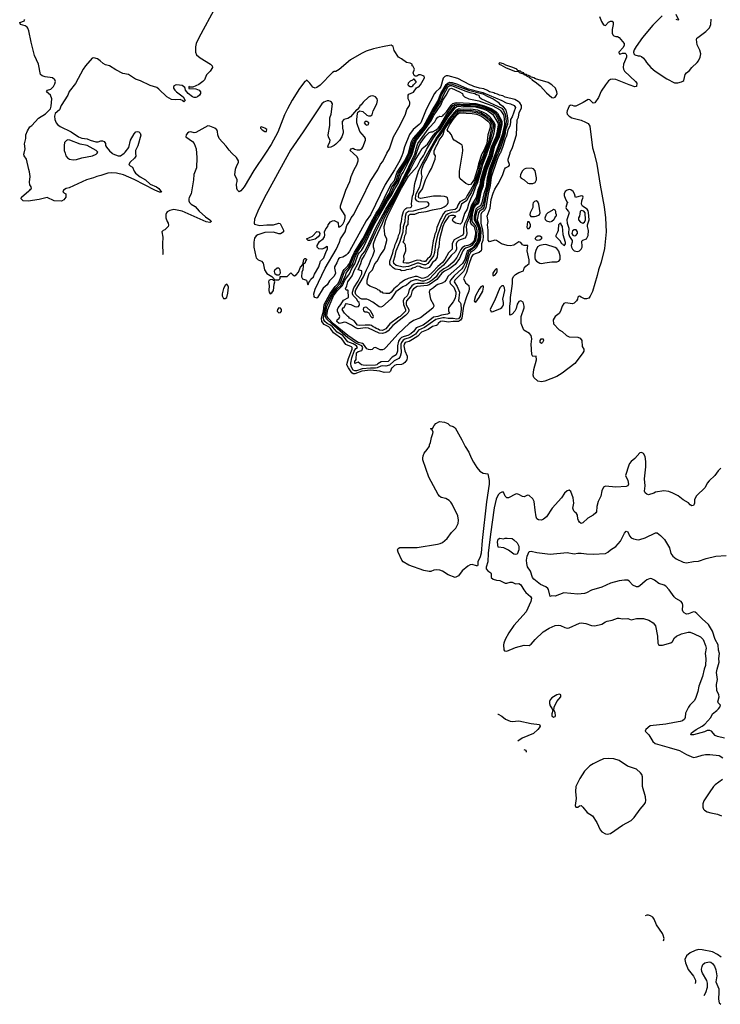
# Model space of a CAD drawing. Header units: inches. Extents: x 1384664 to 1536621, y 460766 to 646467.
# Tile 22 of 256: x 1420351 to 1428461, y 490150 to 501544. Entities that reach past the tile are written whole.
import ezdxf

# ---------------------------------------------------------------- set-up
doc = ezdxf.new("R2010")
doc.units = ezdxf.units.IN
doc.header["$MEASUREMENT"] = 0
doc.layers.add('B4429', color=7, linetype='Continuous')
doc.layers.add('B4520', color=7, linetype='Continuous')

msp = doc.modelspace()

# ---------------------------------------------------------------- linework, layer by layer
at = {"layer": 'B4429', "color": 5}
for points, elevation in [([(1421693, 500000), (1421694, 499966), (1421680, 499940), (1421630, 499897), (1421613, 499870), (1421630, 499853), (1421658, 499838), (1421676, 499790), (1421693, 499770), (1421747, 499727), (1421809, 499690), (1421862, 499642), (1421936, 499610), (1421961, 499590), (1421992, 499548), (1421970, 499548), (1421917, 499570), (1421675, 499695), (1421552, 499750), (1421470, 499770), (1421410, 499774), (1421370, 499769), (1421290, 499740), (1421245, 499730), (1421207, 499713), (1421123, 499690), (1420922, 499598), (1420889, 499590), (1420859, 499570), (1420849, 499550), (1420886, 499530), (1420886, 499490), (1420860, 499460), (1420835, 499445), (1420750, 499447), (1420670, 499486), (1420576, 499464), (1420450, 499443), (1420390, 499450), (1420367, 499470), (1420370, 499491), (1420457, 499563), (1420470, 499570), (1420476, 499584), (1420486, 499590), (1420485, 499610), (1420470, 499634), (1420463, 499663), (1420471, 499731), (1420464, 499784), (1420455, 499810), (1420431, 499930), (1420403, 499970), (1420399, 499990), (1420401, 500000)], 640), ([(1420876, 500000), (1420886, 499970), (1420905, 499945), (1420929, 499929), (1420970, 499921), (1421010, 499925), (1421070, 499947), (1421195, 499970), (1421238, 499990), (1421247, 500000)], 660), ([(1421422, 500000), (1421430, 499993), (1421490, 499967), (1421519, 499970), (1421560, 500000)], 640), ([(1422397, 500000), (1422401, 499950), (1422396, 499830), (1422368, 499752), (1422364, 499690), (1422336, 499530), (1422313, 499487), (1422308, 499470), (1422309, 499450), (1422317, 499430), (1422336, 499410), (1422381, 499381), (1422428, 499328), (1422503, 499263), (1422552, 499230), (1422572, 499208), (1422550, 499197), (1422510, 499204), (1422230, 499330), (1422134, 499346), (1422090, 499336), (1422059, 499321), (1422049, 499311), (1422042, 499290), (1422044, 499250), (1422057, 499210), (1422069, 499190), (1422074, 499166), (1422069, 499150), (1422040, 499120), (1422030, 499111), (1422010, 499105), (1421995, 499090), (1422009, 499029), (1422005, 498950), (1422008, 498832), (1422004, 498823)], 620), ([(1423196, 500000), (1423062, 499798), (1422950, 499610), (1422910, 499563), (1422890, 499553), (1422872, 499570), (1422865, 499590), (1422859, 499641), (1422869, 499670), (1422870, 499690), (1422842, 499750), (1422850, 499815), (1422863, 499857), (1422884, 499890), (1422882, 499910), (1422859, 499950), (1422808, 500000)], 620), ([(1423465, 500000), (1423182, 499478), (1423109, 499330), (1423070, 499235), (1423064, 499190), (1423070, 499180), (1423130, 499163), (1423212, 499172), (1423290, 499172), (1423350, 499190), (1423367, 499187), (1423405, 499110), (1423403, 499090), (1423390, 499076), (1423370, 499066), (1423350, 499066), (1423290, 499085), (1423190, 499080), (1423107, 499053), (1423090, 499043), (1423070, 499017), (1423062, 498970), (1423061, 498910), (1423085, 498805), (1423090, 498790), (1423110, 498764), (1423148, 498748), (1423168, 498728), (1423183, 498650), (1423210, 498607), (1423271, 498571), (1423294, 498550), (1423298, 498538), (1423313, 498533), (1423350, 498534), (1423366, 498550), (1423366, 498574), (1423447, 498573), (1423490, 498614), (1423512, 498592), (1423530, 498582), (1423550, 498591), (1423577, 498623), (1423600, 498680), (1423627, 498713), (1423638, 498770), (1423650, 498782), (1423660, 498780), (1423670, 498774), (1423670, 498768), (1423662, 498758), (1423650, 498722), (1423638, 498722), (1423631, 498709), (1423634, 498694), (1423630, 498650), (1423618, 498622), (1423614, 498570), (1423626, 498546), (1423671, 498530), (1423684, 498484), (1423690, 498476), (1423696, 498504), (1423710, 498518), (1423720, 498540), (1423750, 498570), (1423762, 498598), (1423814, 498686), (1423832, 498748), (1423870, 498790), (1423897, 498863), (1423914, 498890), (1423915, 498915), (1423910, 498918), (1423881, 498899), (1423850, 498889), (1423813, 498893), (1423794, 498910), (1423794, 498930), (1423822, 498978), (1423862, 499010), (1423879, 499030), (1423884, 499050), (1423879, 499090), (1423895, 499125), (1423918, 499150), (1423922, 499170), (1423950, 499205), (1423970, 499216), (1423990, 499219), (1424030, 499203), (1424039, 499190), (1424043, 499150), (1424050, 499138), (1424053, 499147), (1424070, 499155), (1424090, 499177), (1424110, 499217), (1424117, 499250), (1424117, 499277), (1424063, 499363), (1424063, 499390), (1424128, 499572), (1424174, 499670), (1424186, 499730), (1424222, 499810), (1424254, 499866), (1424267, 499910), (1424267, 499930), (1424258, 499958), (1424211, 500000)], 620), ([(1424784, 500000), (1424775, 499970), (1424750, 499913), (1424690, 499807), (1424581, 499639), (1424410, 499288), (1424363, 499217), (1424170, 498865), (1424150, 498838), (1424130, 498820), (1424090, 498798), (1424057, 498790), (1424043, 498777), (1424023, 498730), (1423996, 498684), (1423993, 498667), (1424005, 498610), (1423990, 498578), (1423938, 498522), (1423910, 498477), (1423864, 498436), (1423797, 498330), (1423790, 498323), (1423784, 498324), (1423769, 498329), (1423761, 498341), (1423756, 498370), (1423770, 498427), (1423886, 498670), (1424014, 498886), (1424052, 498968), (1424066, 499010), (1424117, 499090), (1424139, 499161), (1424170, 499210), (1424188, 499252), (1424217, 499290), (1424240, 499340), (1424310, 499470), (1424408, 499672), (1424495, 499805), (1424529, 499871), (1424555, 499905), (1424601, 499999), (1424601, 500000)], 620), ([(1425914, 500000), (1425890, 499956), (1425870, 499905), (1425810, 499723), (1425796, 499624), (1425772, 499530), (1425746, 499370), (1425735, 499345), (1425697, 499310), (1425687, 499290), (1425690, 499190), (1425709, 499110), (1425715, 499035), (1425711, 498990), (1425695, 498950), (1425696, 498890), (1425692, 498870), (1425670, 498851), (1425624, 498836), (1425598, 498822), (1425579, 498801), (1425548, 498710), (1425523, 498617), (1425490, 498550), (1425510, 498500), (1425550, 498470), (1425554, 498430), (1425550, 498401), (1425524, 498336), (1425490, 498230), (1425469, 498091), (1425463, 498077), (1425454, 498066), (1425430, 498053), (1425367, 498053), (1425310, 498044), (1425250, 498055), (1425220, 498050), (1425193, 498030), (1425186, 498014), (1425174, 498006), (1425130, 497993), (1425080, 497960), (1425002, 497930), (1424959, 497881), (1424898, 497842), (1424858, 497822), (1424814, 497810), (1424801, 497790), (1424796, 497770), (1424810, 497712), (1424835, 497650), (1424837, 497630), (1424831, 497609), (1424810, 497579), (1424790, 497560), (1424770, 497555), (1424710, 497551), (1424690, 497544), (1424664, 497516), (1424653, 497510), (1424643, 497477), (1424633, 497467), (1424570, 497461), (1424518, 497478), (1424410, 497487), (1424310, 497477), (1424230, 497446), (1424210, 497447), (1424196, 497456), (1424156, 497516), (1424139, 497550), (1424140, 497570), (1424156, 497624), (1424199, 497730), (1424200, 497750), (1424190, 497759), (1424125, 497785), (1424080, 497850), (1423982, 497922), (1423950, 497971), (1423928, 497990), (1423877, 498017), (1423850, 498050), (1423844, 498090), (1423867, 498170), (1423876, 498250), (1423946, 498374), (1424003, 498457), (1424037, 498490), (1424050, 498510), (1424090, 498630), (1424106, 498654), (1424150, 498694), (1424170, 498723), (1424194, 498790), (1424226, 498854), (1424321, 499010), (1424418, 499202), (1424476, 499304), (1424510, 499355), (1424634, 499610), (1424656, 499644), (1424690, 499683), (1424722, 499778), (1424808, 499910), (1424850, 499998), (1424850, 500000)], 580), ([(1425889, 500000), (1425870, 499956), (1425810, 499783), (1425792, 499710), (1425779, 499610), (1425756, 499530), (1425722, 499370), (1425710, 499350), (1425672, 499328), (1425662, 499310), (1425648, 499230), (1425686, 499126), (1425689, 499090), (1425682, 498990), (1425636, 498904), (1425605, 498875), (1425569, 498850), (1425551, 498810), (1425540, 498760), (1425515, 498685), (1425490, 498632), (1425386, 498530), (1425379, 498510), (1425415, 498455), (1425440, 498390), (1425430, 498290), (1425451, 498271), (1425456, 498256), (1425460, 498190), (1425449, 498110), (1425443, 498097), (1425430, 498082), (1425410, 498080), (1425370, 498086), (1425310, 498087), (1425270, 498094), (1425250, 498093), (1425167, 498073), (1425037, 497983), (1424969, 497951), (1424933, 497907), (1424910, 497890), (1424870, 497866), (1424810, 497848), (1424790, 497837), (1424770, 497810), (1424763, 497790), (1424761, 497770), (1424767, 497690), (1424754, 497646), (1424738, 497622), (1424685, 497595), (1424630, 497546), (1424590, 497535), (1424550, 497537), (1424533, 497533), (1424490, 497514), (1424470, 497510), (1424410, 497512), (1424316, 497504), (1424250, 497482), (1424230, 497479), (1424210, 497490), (1424189, 497530), (1424184, 497570), (1424195, 497630), (1424222, 497710), (1424242, 497738), (1424261, 497750), (1424251, 497770), (1424210, 497792), (1424150, 497817), (1424090, 497890), (1424026, 497930), (1423973, 497990), (1423950, 498008), (1423909, 498030), (1423883, 498050), (1423872, 498072), (1423869, 498090), (1423896, 498250), (1423964, 498376), (1424010, 498438), (1424060, 498490), (1424110, 498630), (1424159, 498681), (1424182, 498710), (1424210, 498787), (1424241, 498850), (1424336, 499004), (1424429, 499191), (1424487, 499293), (1424527, 499350), (1424588, 499472), (1424630, 499537), (1424660, 499610), (1424710, 499676), (1424736, 499770), (1424826, 499910), (1424864, 499990), (1424867, 500000)], 560), ([(1425872, 500000), (1425868, 499992), (1425802, 499810), (1425777, 499710), (1425766, 499610), (1425741, 499530), (1425710, 499398), (1425692, 499368), (1425650, 499343), (1425643, 499330), (1425628, 499270), (1425626, 499230), (1425666, 499150), (1425676, 499110), (1425675, 499065), (1425664, 498990), (1425638, 498942), (1425613, 498907), (1425546, 498854), (1425515, 498745), (1425490, 498692), (1425470, 498663), (1425380, 498580), (1425337, 498530), (1425331, 498510), (1425335, 498490), (1425376, 498450), (1425399, 498390), (1425401, 498370), (1425390, 498323), (1425370, 498281), (1425314, 498210), (1425314, 498174), (1425326, 498150), (1425304, 498136), (1425234, 498126), (1425191, 498110), (1425140, 498100), (1425080, 498050), (1425022, 498010), (1424942, 497978), (1424923, 497957), (1424910, 497935), (1424877, 497910), (1424842, 497890), (1424800, 497880), (1424772, 497868), (1424752, 497848), (1424737, 497823), (1424726, 497770), (1424724, 497710), (1424710, 497666), (1424661, 497639), (1424617, 497590), (1424535, 497585), (1424497, 497563), (1424484, 497550), (1424470, 497545), (1424370, 497542), (1424326, 497546), (1424309, 497550), (1424270, 497581), (1424230, 497565), (1424230, 497597), (1424239, 497601), (1424247, 497613), (1424250, 497690), (1424270, 497703), (1424310, 497717), (1424316, 497724), (1424322, 497750), (1424310, 497772), (1424241, 497801), (1424150, 497864), (1423963, 498023), (1423902, 498082), (1423890, 498110), (1423891, 498130), (1423908, 498230), (1423978, 498370), (1424025, 498430), (1424067, 498470), (1424079, 498490), (1424125, 498590), (1424130, 498612), (1424203, 498710), (1424230, 498787), (1424259, 498850), (1424341, 498979), (1424410, 499124), (1424490, 499270), (1424532, 499330), (1424600, 499460), (1424647, 499530), (1424683, 499610), (1424726, 499670), (1424755, 499770), (1424830, 499886), (1424881, 499990), (1424884, 500000)], 540), ([(1425858, 500000), (1425787, 499810), (1425763, 499710), (1425751, 499610), (1425725, 499530), (1425702, 499430), (1425683, 499390), (1425650, 499370), (1425630, 499350), (1425611, 499270), (1425610, 499230), (1425653, 499153), (1425662, 499130), (1425665, 499090), (1425655, 499005), (1425641, 498970), (1425604, 498916), (1425590, 498902), (1425532, 498868), (1425521, 498839), (1425504, 498770), (1425478, 498722), (1425310, 498576), (1425287, 498533), (1425268, 498512), (1425243, 498497), (1425190, 498481), (1425170, 498470), (1425139, 498441), (1425095, 498410), (1425092, 498390), (1425105, 498310), (1425141, 498250), (1425144, 498230), (1425135, 498205), (1424990, 498095), (1424910, 498063), (1424858, 498030), (1424732, 497910), (1424591, 497749), (1424570, 497732), (1424550, 497724), (1424525, 497725), (1424470, 497750), (1424450, 497747), (1424430, 497727), (1424410, 497724), (1424390, 497728), (1424370, 497737), (1424330, 497790), (1424318, 497798), (1424270, 497810), (1424250, 497820), (1424151, 497890), (1423985, 498025), (1423922, 498090), (1423909, 498109), (1423906, 498126), (1423916, 498190), (1423984, 498350), (1424030, 498410), (1424087, 498470), (1424115, 498530), (1424170, 498605), (1424196, 498664), (1424230, 498718), (1424270, 498830), (1424283, 498850), (1424308, 498872), (1424330, 498910), (1424452, 499168), (1424610, 499446), (1424650, 499507), (1424692, 499588), (1424730, 499647), (1424772, 499748), (1424790, 499777), (1424894, 499986), (1424898, 500000)], 520), ([(1425829, 500000), (1425820, 499960), (1425758, 499810), (1425721, 499670), (1425717, 499623), (1425690, 499547), (1425666, 499434), (1425651, 499410), (1425625, 499390), (1425609, 499371), (1425589, 499290), (1425583, 499243), (1425586, 499210), (1425630, 499150), (1425641, 499110), (1425639, 499050), (1425627, 498990), (1425585, 498930), (1425570, 498919), (1425510, 498902), (1425496, 498890), (1425482, 498870), (1425440, 498780), (1425390, 498713), (1425330, 498666), (1425270, 498636), (1425236, 498610), (1425181, 498539), (1425090, 498476), (1425069, 498469), (1424950, 498455), (1424909, 498431), (1424895, 498410), (1424879, 498350), (1424829, 498291), (1424823, 498270), (1424826, 498246), (1424854, 498190), (1424855, 498170), (1424845, 498150), (1424817, 498123), (1424670, 498005), (1424617, 497943), (1424590, 497924), (1424550, 497912), (1424510, 497915), (1424390, 497975), (1424350, 497977), (1424267, 497967), (1424237, 497977), (1424190, 498011), (1424130, 498041), (1424110, 498045), (1424069, 498031), (1424050, 498030), (1424020, 498050), (1424024, 498070), (1424049, 498090), (1424057, 498110), (1424030, 498170), (1424029, 498190), (1424036, 498210), (1424069, 498250), (1424100, 498300), (1424157, 498330), (1424152, 498410), (1424150, 498414), (1424130, 498414), (1424122, 498430), (1424136, 498464), (1424148, 498510), (1424199, 498581), (1424226, 498650), (1424263, 498710), (1424304, 498810), (1424342, 498858), (1424377, 498923), (1424470, 499127), (1424588, 499350), (1424662, 499470), (1424739, 499610), (1424821, 499770), (1424926, 499990), (1424928, 500000)], 480), ([(1425817, 500000), (1425811, 499970), (1425746, 499814), (1425710, 499684), (1425701, 499619), (1425681, 499570), (1425653, 499447), (1425647, 499430), (1425610, 499396), (1425600, 499380), (1425577, 499290), (1425565, 499205), (1425578, 499178), (1425590, 499171), (1425610, 499149), (1425627, 499087), (1425628, 499068), (1425610, 498989), (1425590, 498960), (1425570, 498944), (1425537, 498930), (1425498, 498922), (1425474, 498906), (1425457, 498883), (1425410, 498793), (1425370, 498739), (1425310, 498690), (1425259, 498661), (1425213, 498627), (1425193, 498607), (1425170, 498570), (1425124, 498530), (1425090, 498507), (1425063, 498497), (1425030, 498492), (1424950, 498493), (1424918, 498482), (1424890, 498465), (1424858, 498422), (1424849, 498370), (1424836, 498350), (1424803, 498317), (1424791, 498290), (1424792, 498250), (1424817, 498190), (1424816, 498170), (1424754, 498110), (1424738, 498102), (1424637, 498023), (1424590, 497967), (1424550, 497947), (1424516, 497950), (1424502, 497962), (1424478, 497970), (1424462, 497982), (1424441, 497990), (1424424, 498004), (1424408, 498008), (1424349, 498011), (1424290, 498006), (1424263, 498010), (1424221, 498061), (1424170, 498090), (1424162, 498102), (1424150, 498110), (1424112, 498150), (1424083, 498190), (1424096, 498210), (1424105, 498215), (1424121, 498250), (1424130, 498259), (1424183, 498250), (1424230, 498225), (1424250, 498220), (1424273, 498227), (1424282, 498238), (1424284, 498250), (1424279, 498270), (1424265, 498285), (1424252, 498310), (1424212, 498352), (1424205, 498370), (1424205, 498390), (1424220, 498440), (1424270, 498517), (1424310, 498602), (1424310, 498638), (1424269, 498649), (1424299, 498721), (1424310, 498766), (1424344, 498816), (1424398, 498922), (1424470, 499081), (1424570, 499282), (1424670, 499454), (1424861, 499819), (1424939, 499981), (1424946, 500000)], 460), ([(1425804, 500000), (1425797, 499970), (1425739, 499830), (1425699, 499690), (1425690, 499630), (1425667, 499570), (1425645, 499475), (1425630, 499437), (1425607, 499413), (1425591, 499389), (1425554, 499246), (1425526, 499190), (1425520, 499150), (1425526, 499070), (1425524, 499050), (1425516, 499030), (1425503, 499017), (1425430, 498990), (1425410, 498970), (1425404, 498950), (1425408, 498890), (1425397, 498863), (1425346, 498814), (1425257, 498703), (1425190, 498649), (1425093, 498547), (1425067, 498533), (1425030, 498520), (1425010, 498519), (1424950, 498535), (1424927, 498533), (1424883, 498517), (1424830, 498472), (1424787, 498453), (1424706, 498394), (1424650, 498313), (1424550, 498226), (1424530, 498218), (1424510, 498222), (1424437, 498277), (1424390, 498304), (1424370, 498309), (1424310, 498311), (1424290, 498320), (1424243, 498363), (1424234, 498390), (1424243, 498417), (1424332, 498568), (1424365, 498650), (1424397, 498710), (1424415, 498765), (1424439, 498810), (1424456, 498870), (1424455, 498890), (1424445, 498910), (1424448, 498950), (1424470, 499015), (1424551, 499189), (1424574, 499250), (1424679, 499441), (1424810, 499700), (1424880, 499820), (1424930, 499918), (1424979, 500000)], 440), ([(1425790, 500000), (1425782, 499970), (1425727, 499833), (1425685, 499690), (1425676, 499630), (1425653, 499570), (1425633, 499487), (1425581, 499399), (1425536, 499250), (1425505, 499190), (1425490, 499130), (1425488, 499070), (1425479, 499050), (1425406, 499014), (1425382, 498998), (1425363, 498970), (1425357, 498950), (1425357, 498890), (1425314, 498846), (1425273, 498770), (1425245, 498735), (1425190, 498690), (1425132, 498628), (1425070, 498570), (1425030, 498552), (1425010, 498551), (1424950, 498571), (1424930, 498573), (1424846, 498550), (1424805, 498530), (1424750, 498493), (1424721, 498459), (1424682, 498430), (1424650, 498393), (1424630, 498377), (1424590, 498374), (1424560, 498380), (1424549, 498390), (1424533, 498393), (1424518, 498410), (1424497, 498417), (1424485, 498430), (1424402, 498462), (1424378, 498478), (1424373, 498493), (1424373, 498530), (1424396, 498610), (1424434, 498650), (1424462, 498718), (1424490, 498750), (1424524, 498816), (1424572, 498890), (1424599, 498990), (1424600, 499010), (1424577, 499050), (1424574, 499114), (1424569, 499129), (1424570, 499150), (1424590, 499225), (1424607, 499270), (1424770, 499594), (1424850, 499732), (1424950, 499846), (1424986, 499914), (1425030, 499978), (1425040, 500000)], 420), ([(1425760, 500000), (1425754, 499986), (1425707, 499870), (1425689, 499790), (1425645, 499650), (1425626, 499610), (1425598, 499522), (1425575, 499485), (1425545, 499410), (1425530, 499350), (1425498, 499302), (1425470, 499196), (1425450, 499180), (1425398, 499190), (1425367, 499210), (1425361, 499230), (1425373, 499250), (1425400, 499270), (1425377, 499277), (1425350, 499279), (1425319, 499270), (1425270, 499199), (1425249, 499150), (1425210, 499006), (1425202, 498910), (1425190, 498882), (1425185, 498795), (1425161, 498759), (1425130, 498734), (1425106, 498694), (1425090, 498677), (1425070, 498669), (1425045, 498665), (1424998, 498678), (1424984, 498690), (1424950, 498693), (1424923, 498677), (1424896, 498670), (1424881, 498659), (1424829, 498650), (1424810, 498641), (1424770, 498639), (1424754, 498650), (1424699, 498659), (1424673, 498673), (1424642, 498702), (1424637, 498717), (1424635, 498750), (1424670, 498847), (1424676, 498884), (1424690, 498909), (1424698, 498942), (1424710, 498964), (1424730, 499022), (1424734, 499046), (1424750, 499078), (1424758, 499130), (1424758, 499170), (1424772, 499210), (1424779, 499270), (1424794, 499326), (1424800, 499340), (1424819, 499361), (1424833, 499367), (1424873, 499370), (1424884, 499376), (1424890, 499390), (1424886, 499410), (1424889, 499450), (1424899, 499501), (1424910, 499530), (1424926, 499650), (1424969, 499790), (1425006, 499874), (1425077, 500000)], 380), ([(1425742, 500000), (1425691, 499870), (1425675, 499790), (1425635, 499665), (1425578, 499542), (1425547, 499493), (1425528, 499452), (1425466, 499410), (1425444, 499350), (1425430, 499332), (1425402, 499318), (1425348, 499312), (1425310, 499299), (1425283, 499277), (1425268, 499252), (1425228, 499172), (1425188, 499050), (1425165, 498950), (1425152, 498850), (1425142, 498810), (1425077, 498723), (1425050, 498706), (1425030, 498707), (1424970, 498726), (1424950, 498726), (1424850, 498689), (1424790, 498682), (1424710, 498701), (1424683, 498723), (1424678, 498750), (1424697, 498810), (1424708, 498870), (1424750, 498970), (1424790, 499090), (1424795, 499150), (1424812, 499210), (1424816, 499270), (1424828, 499312), (1424850, 499329), (1424910, 499332), (1424990, 499357), (1425048, 499370), (1425083, 499390), (1425090, 499410), (1425078, 499430), (1425072, 499432), (1424970, 499437), (1424948, 499448), (1424934, 499470), (1424936, 499510), (1424942, 499530), (1424982, 499610), (1424999, 499670), (1425009, 499729), (1425001, 499761), (1425001, 499790), (1425010, 499828), (1425030, 499877), (1425065, 499935), (1425096, 500000)], 360), ([(1425727, 500000), (1425684, 499896), (1425671, 499850), (1425661, 499790), (1425611, 499650), (1425570, 499573), (1425529, 499511), (1425511, 499470), (1425445, 499435), (1425423, 499397), (1425410, 499362), (1425390, 499347), (1425338, 499342), (1425277, 499323), (1425257, 499303), (1425230, 499252), (1425220, 499240), (1425180, 499140), (1425170, 499093), (1425156, 499064), (1425150, 499022), (1425136, 498984), (1425113, 498830), (1425110, 498819), (1425090, 498791), (1425077, 498783), (1425050, 498747), (1425030, 498745), (1425006, 498750), (1424990, 498759), (1424950, 498763), (1424850, 498727), (1424825, 498725), (1424792, 498730), (1424792, 498750), (1424801, 498770), (1424799, 498810), (1424821, 498870), (1424822, 498890), (1424816, 498936), (1424809, 498950), (1424790, 498970), (1424802, 498998), (1424810, 499043), (1424825, 499075), (1424830, 499152), (1424846, 499174), (1424850, 499273), (1424870, 499292), (1424925, 499295), (1424970, 499313), (1425057, 499323), (1425130, 499345), (1425235, 499365), (1425263, 499377), (1425287, 499393), (1425302, 499410), (1425310, 499430), (1425312, 499450), (1425301, 499481), (1425292, 499492), (1425270, 499500), (1425224, 499504), (1425139, 499501), (1424990, 499474), (1424970, 499481), (1424966, 499490), (1424970, 499528), (1425014, 499586), (1425047, 499690), (1425090, 499777), (1425117, 499823), (1425161, 499930), (1425165, 499970), (1425150, 499993), (1425149, 500000)], 340), ([(1425706, 500000), (1425697, 499983), (1425662, 499878), (1425648, 499808), (1425610, 499694), (1425590, 499659), (1425570, 499638), (1425550, 499632), (1425517, 499650), (1425450, 499704), (1425442, 499722), (1425443, 499790), (1425475, 500000)], 320), ([(1427000, 500000), (1427033, 499873), (1427070, 499630), (1427118, 499378), (1427133, 499253), (1427139, 499090), (1427122, 498898), (1427081, 498739), (1427050, 498648), (1427036, 498584), (1426980, 498400), (1426956, 498344), (1426937, 498323), (1426910, 498313), (1426890, 498314), (1426850, 498335), (1426830, 498343), (1426818, 498342), (1426810, 498334), (1426809, 498310), (1426797, 498290), (1426770, 498264), (1426750, 498257), (1426670, 498268), (1426650, 498260), (1426630, 498230), (1426610, 498170), (1426594, 498146), (1426550, 498110), (1426525, 498070), (1426530, 498026), (1426596, 497956), (1426630, 497935), (1426679, 497890), (1426710, 497876), (1426810, 497870), (1426837, 497857), (1426856, 497830), (1426863, 497763), (1426882, 497730), (1426881, 497710), (1426870, 497691), (1426794, 497586), (1426775, 497565), (1426630, 497452), (1426570, 497414), (1426430, 497363), (1426390, 497355), (1426350, 497362), (1426302, 497402), (1426294, 497430), (1426304, 497496), (1426332, 497610), (1426331, 497650), (1426290, 497646), (1426281, 497670), (1426272, 497790), (1426278, 497850), (1426271, 497891), (1426253, 497913), (1426186, 497950), (1426157, 498030), (1426156, 498110), (1426191, 498211), (1426191, 498231), (1426177, 498277), (1426150, 498292), (1426130, 498285), (1426110, 498252), (1426099, 498201), (1426081, 498170), (1426050, 498137), (1426030, 498124), (1426025, 498130), (1426024, 498230), (1426034, 498286), (1426034, 498330), (1426046, 498434), (1426057, 498490), (1426057, 498550), (1426070, 498578), (1426090, 498596), (1426130, 498618), (1426183, 498637), (1426191, 498670), (1426208, 498692), (1426250, 498722), (1426250, 498765), (1426225, 498870), (1426231, 498931), (1426190, 498933), (1426170, 498940), (1426150, 498965), (1426130, 498974), (1426070, 498935), (1426030, 498928), (1425993, 498933), (1425929, 498949), (1425870, 498990), (1425850, 498991), (1425790, 498974), (1425772, 498992), (1425775, 499110), (1425766, 499170), (1425772, 499210), (1425764, 499270), (1425797, 499363), (1425810, 499464), (1425830, 499537), (1425850, 499585), (1425890, 499644), (1425940, 499740), (1425962, 499810), (1425976, 499830), (1426012, 499848), (1426019, 499861), (1426021, 499870), (1426006, 499910), (1426004, 499930), (1426027, 500000)], 620), ([(1428467, 496353), (1428437, 496323), (1428399, 496270), (1428330, 496206), (1428310, 496181), (1428284, 496130), (1428185, 496035), (1428161, 495990), (1428161, 495950), (1428155, 495930), (1428150, 495924), (1428130, 495917), (1428111, 495930), (1428094, 495954), (1428030, 495988), (1427973, 496033), (1427910, 496067), (1427864, 496084), (1427806, 496094), (1427710, 496075), (1427690, 496064), (1427630, 496047), (1427610, 496055), (1427591, 496070), (1427585, 496090), (1427592, 496150), (1427582, 496230), (1427599, 496370), (1427598, 496430), (1427590, 496491), (1427570, 496524), (1427550, 496537), (1427530, 496531), (1427473, 496467), (1427428, 496432), (1427411, 496410), (1427403, 496390), (1427363, 496270), (1427391, 496210), (1427397, 496170), (1427391, 496150), (1427370, 496141), (1427250, 496135), (1427130, 496146), (1427110, 496133), (1427091, 496091), (1427079, 496030), (1427046, 495970), (1427031, 495910), (1427028, 495850), (1427021, 495839), (1426990, 495810), (1426926, 495774), (1426870, 495720), (1426850, 495714), (1426830, 495731), (1426819, 495750), (1426810, 495770), (1426806, 495810), (1426796, 495830), (1426770, 495853), (1426760, 495870), (1426755, 495890), (1426766, 495950), (1426759, 496010), (1426730, 496085), (1426710, 496098), (1426690, 496091), (1426656, 496064), (1426624, 496010), (1426516, 495890), (1426447, 495790), (1426415, 495765), (1426390, 495754), (1426356, 495756), (1426338, 495770), (1426330, 495792), (1426316, 495870), (1426308, 495968), (1426290, 496001), (1426250, 496039), (1426230, 496042), (1426190, 496024), (1426170, 496028), (1426130, 496050), (1426104, 496056), (1426090, 496054), (1426010, 496012), (1425990, 496010), (1425972, 496030), (1425950, 496077), (1425930, 496076), (1425910, 496066), (1425890, 496045), (1425866, 495994), (1425845, 495895), (1425801, 495590), (1425772, 495370), (1425770, 495270), (1425752, 495210), (1425752, 495190), (1425770, 495167), (1425803, 495143), (1425810, 495130), (1425810, 495090), (1425832, 495070), (1425870, 495058), (1425910, 495053), (1425970, 495024), (1425990, 495022), (1426030, 495036), (1426050, 495037), (1426090, 495017), (1426130, 495019), (1426136, 495016), (1426150, 495004), (1426185, 494945), (1426210, 494916), (1426265, 494870), (1426274, 494850), (1426266, 494810), (1426215, 494690), (1426070, 494532), (1426014, 494450), (1425969, 494370), (1425954, 494330), (1425952, 494310), (1425954, 494254), (1425962, 494242), (1425990, 494235), (1426090, 494279), (1426190, 494306), (1426250, 494304), (1426270, 494316), (1426316, 494370), (1426410, 494459), (1426478, 494502), (1426550, 494532), (1426590, 494538), (1426610, 494535), (1426661, 494510), (1426690, 494504), (1426713, 494507), (1426830, 494560), (1426850, 494564), (1426905, 494555), (1426970, 494535), (1427010, 494530), (1427090, 494550), (1427130, 494577), (1427150, 494585), (1427210, 494597), (1427270, 494617), (1427290, 494618), (1427330, 494612), (1427390, 494615), (1427430, 494598), (1427490, 494613), (1427570, 494615), (1427634, 494594), (1427684, 494564), (1427711, 494531), (1427735, 494410), (1427736, 494330), (1427750, 494308), (1427790, 494308), (1427887, 494333), (1427906, 494350), (1427930, 494390), (1427954, 494410), (1428010, 494438), (1428090, 494456), (1428110, 494457), (1428158, 494438), (1428230, 494401), (1428261, 494370), (1428290, 494301), (1428297, 494270), (1428287, 494210), (1428295, 494150), (1428288, 494070), (1428273, 494027), (1428256, 493944), (1428213, 493830), (1428200, 493770), (1428175, 493690), (1428158, 493662), (1428108, 493612), (1428094, 493590), (1428059, 493521), (1428053, 493470), (1428045, 493450), (1428025, 493430), (1427998, 493422), (1427930, 493413), (1427829, 493391), (1427650, 493372), (1427598, 493330), (1427592, 493310), (1427609, 493290), (1427635, 493270), (1427678, 493190), (1427707, 493170), (1427870, 493120), (1427990, 493089), (1428070, 493039), (1428150, 493006), (1428190, 493012), (1428250, 493033), (1428290, 493042), (1428341, 493042), (1428449, 493030), (1428490, 493004)], 580), ([(1428510, 493229), (1428428, 493248), (1428401, 493261), (1428357, 493310), (1428339, 493319), (1428310, 493319), (1428276, 493304), (1428150, 493267), (1428121, 493270), (1428127, 493290), (1428153, 493310), (1428181, 493330), (1428252, 493368), (1428280, 493390), (1428350, 493470), (1428371, 493510), (1428422, 493550), (1428440, 493570), (1428455, 493590), (1428462, 493610), (1428437, 493637), (1428433, 493650), (1428446, 493710), (1428442, 493730), (1428421, 493781), (1428418, 493850), (1428428, 493910), (1428417, 493990), (1428424, 494030), (1428446, 494110), (1428442, 494150), (1428453, 494210), (1428440, 494250), (1428436, 494310), (1428403, 494370), (1428370, 494470), (1428326, 494546), (1428249, 494609), (1428190, 494673), (1428170, 494688), (1428150, 494692), (1428092, 494668), (1428070, 494666), (1428041, 494681), (1428031, 494690), (1428023, 494710), (1428028, 494770), (1428023, 494790), (1428009, 494810), (1427947, 494847), (1427926, 494866), (1427870, 494945), (1427830, 494988), (1427810, 495001), (1427750, 495021), (1427699, 495059), (1427670, 495073), (1427650, 495076), (1427610, 495062), (1427590, 495048), (1427530, 494991), (1427510, 494980), (1427490, 494983), (1427450, 495000), (1427406, 495046), (1427390, 495057), (1427350, 495060), (1427290, 495050), (1427190, 495022), (1427090, 494976), (1426970, 494943), (1426910, 494910), (1426890, 494905), (1426810, 494898), (1426650, 494912), (1426550, 494873), (1426510, 494876), (1426490, 494869), (1426472, 494950), (1426463, 494963), (1426440, 494980), (1426378, 495010), (1426301, 495070), (1426287, 495090), (1426262, 495162), (1426230, 495212), (1426220, 495250), (1426218, 495290), (1426225, 495335), (1426250, 495390), (1426270, 495395), (1426337, 495377), (1426490, 495359), (1426690, 495377), (1426770, 495362), (1426810, 495370), (1426849, 495371), (1426910, 495362), (1426990, 495358), (1427130, 495368), (1427158, 495382), (1427190, 495409), (1427251, 495449), (1427304, 495510), (1427350, 495601), (1427370, 495626), (1427390, 495618), (1427408, 495570), (1427429, 495549), (1427456, 495536), (1427510, 495526), (1427530, 495528), (1427590, 495549), (1427710, 495606), (1427730, 495608), (1427770, 495575), (1427814, 495530), (1427873, 495433), (1427890, 495365), (1427910, 495336), (1427950, 495305), (1428030, 495266), (1428070, 495257), (1428150, 495274), (1428210, 495279), (1428298, 495310), (1428410, 495336), (1428530, 495344)], 560), ([(1425885, 493507), (1425890, 493507), (1425930, 493484), (1425975, 493450), (1426030, 493425), (1426050, 493423), (1426130, 493430), (1426270, 493398), (1426369, 493389), (1426375, 493370), (1426364, 493350), (1426349, 493330), (1426297, 493283), (1426168, 493230), (1426116, 493195)], 620), ([(1426186, 493099), (1426208, 493090), (1426215, 493070), (1426209, 493067)], 620), ([(1428488, 492750), (1428403, 492690), (1428381, 492670), (1428330, 492599), (1428270, 492506), (1428259, 492470), (1428259, 492430), (1428266, 492410), (1428277, 492397), (1428310, 492377), (1428350, 492364), (1428430, 492352), (1428473, 492333)], 580), ([(1427805, 490885), (1427810, 490910), (1427801, 490950), (1427791, 490971), (1427724, 491070), (1427696, 491136), (1427678, 491158), (1427654, 491174), (1427630, 491182), (1427610, 491183), (1427591, 491175)], 580), ([(1428470, 490696), (1428430, 490726), (1428370, 490756), (1428250, 490780), (1428210, 490783), (1428170, 490771), (1428110, 490744), (1428071, 490710), (1428052, 490670), (1428056, 490630), (1428090, 490552), (1428150, 490475), (1428173, 490430), (1428174, 490410), (1428170, 490391)], 580), ([(1428273, 490251), (1428293, 490287), (1428314, 490350), (1428314, 490394), (1428304, 490424), (1428254, 490510), (1428247, 490530), (1428245, 490555), (1428250, 490586), (1428260, 490610), (1428281, 490630), (1428330, 490640), (1428350, 490637), (1428370, 490622), (1428394, 490590), (1428410, 490550), (1428420, 490480), (1428410, 490410), (1428443, 490330), (1428444, 490290), (1428438, 490210), (1428446, 490166), (1428468, 490150)], 560)]:
    msp.add_lwpolyline(points, dxfattribs=dict(at, elevation=elevation))
for points, elevation in [([(1426270, 499825), (1426210, 499823), (1426190, 499814), (1426168, 499790), (1426149, 499749), (1426144, 499724), (1426156, 499710), (1426191, 499691), (1426233, 499653), (1426250, 499648), (1426290, 499649), (1426318, 499662), (1426335, 499690), (1426335, 499715), (1426317, 499797), (1426297, 499817)], 640), ([(1426710, 499579), (1426688, 499572), (1426665, 499555), (1426654, 499530), (1426653, 499510), (1426667, 499467), (1426690, 499433), (1426697, 499430), (1426690, 499426), (1426671, 499370), (1426679, 499350), (1426705, 499325), (1426712, 499310), (1426684, 499230), (1426688, 499190), (1426709, 499130), (1426703, 499070), (1426715, 499035), (1426745, 498990), (1426746, 498970), (1426736, 498930), (1426738, 498910), (1426748, 498890), (1426770, 498871), (1426790, 498864), (1426810, 498863), (1426830, 498870), (1426851, 498889), (1426860, 498910), (1426862, 498930), (1426856, 498970), (1426859, 498981), (1426868, 498992), (1426912, 499008), (1426925, 499030), (1426930, 499048), (1426934, 499106), (1426922, 499150), (1426923, 499170), (1426942, 499230), (1426934, 499314), (1426931, 499331), (1426919, 499350), (1426867, 499387), (1426855, 499410), (1426858, 499450), (1426875, 499490), (1426870, 499502), (1426850, 499505), (1426786, 499486), (1426774, 499530), (1426757, 499557), (1426730, 499576)], 640), ([(1426330, 499449), (1426310, 499440), (1426295, 499425), (1426289, 499410), (1426289, 499370), (1426260, 499310), (1426257, 499290), (1426258, 499278), (1426266, 499266), (1426310, 499267), (1426330, 499270), (1426358, 499282), (1426367, 499290), (1426376, 499310), (1426362, 499410), (1426350, 499438)], 640), ([(1426490, 499202), (1426452, 499212), (1426439, 499230), (1426435, 499250), (1426450, 499293), (1426470, 499313), (1426520, 499340), (1426531, 499351), (1426544, 499344), (1426552, 499330), (1426552, 499310), (1426562, 499290), (1426562, 499270), (1426550, 499262), (1426532, 499228), (1426510, 499208)], 620), ([(1426850, 499337), (1426837, 499323), (1426831, 499269), (1426819, 499250), (1426818, 499230), (1426842, 499202), (1426870, 499190), (1426890, 499201), (1426902, 499230), (1426896, 499310), (1426880, 499330)], 660), ([(1426250, 499205), (1426230, 499205), (1426224, 499176), (1426223, 499143), (1426229, 499129), (1426250, 499129), (1426262, 499150), (1426262, 499170)], 640), ([(1426650, 498929), (1426642, 498942), (1426628, 498950), (1426606, 498986), (1426562, 499030), (1426560, 499050), (1426581, 499090), (1426586, 499110), (1426590, 499174), (1426610, 499194), (1426613, 499173), (1426630, 499150), (1426637, 499057), (1426666, 498970), (1426666, 498950)], 620), ([(1423710, 498989), (1423689, 498990), (1423669, 499010), (1423739, 499041), (1423790, 499092), (1423812, 499090), (1423825, 499070), (1423821, 499050), (1423805, 499030), (1423770, 499004)], 620), ([(1426770, 499114), (1426750, 499100), (1426743, 499070), (1426753, 499050), (1426770, 499042), (1426790, 499046), (1426809, 499070), (1426809, 499090), (1426791, 499111)], 660), ([(1426350, 498989), (1426333, 498993), (1426316, 499010), (1426330, 499030), (1426350, 499042), (1426370, 499045), (1426390, 499032), (1426390, 499008), (1426370, 498991)], 620), ([(1426442, 498942), (1426410, 498940), (1426370, 498931), (1426346, 498914), (1426326, 498874), (1426315, 498830), (1426313, 498790), (1426318, 498770), (1426332, 498750), (1426370, 498726), (1426390, 498722), (1426430, 498729), (1426510, 498741), (1426570, 498741), (1426591, 498750), (1426606, 498770), (1426607, 498810), (1426590, 498865), (1426570, 498895), (1426550, 498909)], 640), ([(1423350, 498586), (1423328, 498588), (1423310, 498598), (1423299, 498630), (1423304, 498650), (1423330, 498671), (1423351, 498671), (1423361, 498650), (1423365, 498610), (1423354, 498586)], 620), ([(1425870, 498664), (1425850, 498644), (1425829, 498610), (1425826, 498590), (1425830, 498581), (1425850, 498586), (1425870, 498610), (1425876, 498630), (1425877, 498657)], 620), ([(1423278, 498538), (1423250, 498535), (1423235, 498525), (1423229, 498511), (1423237, 498470), (1423233, 498410), (1423239, 498390), (1423250, 498371), (1423270, 498382), (1423289, 498410), (1423296, 498484), (1423306, 498510), (1423302, 498522), (1423290, 498526)], 620), ([(1422750, 498485), (1422730, 498470), (1422710, 498432), (1422693, 498370), (1422696, 498350), (1422710, 498316), (1422730, 498317), (1422750, 498331), (1422761, 498379), (1422766, 498450), (1422761, 498470)], 620), ([(1425710, 498466), (1425690, 498451), (1425670, 498427), (1425626, 498350), (1425610, 498290), (1425619, 498279), (1425630, 498277), (1425670, 498329), (1425710, 498402), (1425721, 498450), (1425719, 498459)], 620), ([(1425950, 498465), (1425930, 498464), (1425910, 498443), (1425846, 498290), (1425803, 498210), (1425797, 498190), (1425804, 498170), (1425810, 498165), (1425830, 498166), (1425916, 498204), (1425930, 498213), (1425944, 498230), (1425951, 498250), (1425951, 498270), (1425943, 498310), (1425965, 498410), (1425962, 498442)], 620), ([(1423350, 498208), (1423335, 498190), (1423332, 498170), (1423350, 498153), (1423370, 498157), (1423380, 498170), (1423381, 498190), (1423370, 498205)], 620), ([(1424350, 498219), (1424332, 498210), (1424326, 498190), (1424330, 498174), (1424350, 498165), (1424370, 498165), (1424392, 498152), (1424410, 498114), (1424430, 498094), (1424442, 498098), (1424446, 498110), (1424430, 498146), (1424418, 498158), (1424415, 498170), (1424370, 498214)], 460), ([(1426390, 497796), (1426376, 497810), (1426375, 497830), (1426389, 497851), (1426410, 497853), (1426414, 497830), (1426404, 497810)], 620), ([(1425650, 495223), (1425637, 495223), (1425590, 495239), (1425564, 495236), (1425538, 495222), (1425472, 495168), (1425430, 495110), (1425390, 495090), (1425310, 495121), (1425244, 495163), (1425214, 495174), (1425170, 495179), (1425146, 495174), (1425110, 495160), (1425090, 495160), (1425030, 495172), (1424857, 495230), (1424790, 495269), (1424773, 495290), (1424730, 495381), (1424723, 495410), (1424730, 495426), (1424750, 495435), (1424950, 495436), (1425187, 495473), (1425218, 495482), (1425244, 495496), (1425299, 495541), (1425350, 495609), (1425398, 495662), (1425425, 495715), (1425431, 495751), (1425423, 495803), (1425358, 495938), (1425342, 495962), (1425321, 495982), (1425282, 496002), (1425230, 496016), (1425209, 496029), (1425194, 496050), (1425087, 496250), (1425018, 496450), (1425016, 496470), (1425021, 496499), (1425033, 496527), (1425069, 496570), (1425094, 496610), (1425095, 496625), (1425108, 496652), (1425117, 496710), (1425135, 496755), (1425136, 496776), (1425122, 496802), (1425106, 496810), (1425110, 496814), (1425130, 496814), (1425148, 496850), (1425167, 496873), (1425210, 496893), (1425270, 496888), (1425306, 496870), (1425331, 496850), (1425370, 496835), (1425390, 496821), (1425470, 496681), (1425506, 496606), (1425550, 496538), (1425575, 496475), (1425602, 496422), (1425643, 496363), (1425679, 496319), (1425715, 496295), (1425770, 496288), (1425785, 496210), (1425784, 496170), (1425755, 495965), (1425704, 495516), (1425692, 495370), (1425682, 495330), (1425653, 495270), (1425655, 495230)], 580), ([(1426090, 495355), (1426070, 495361), (1426010, 495404), (1425954, 495434), (1425890, 495441), (1425883, 495497), (1425890, 495534), (1425910, 495544), (1425950, 495536), (1425970, 495545), (1425995, 495545), (1426050, 495539), (1426070, 495526), (1426110, 495491), (1426130, 495452), (1426130, 495409), (1426110, 495361)], 560), ([(1426598, 493738), (1426570, 493733), (1426510, 493697), (1426490, 493675), (1426485, 493655), (1426484, 493630), (1426490, 493605), (1426514, 493570), (1426522, 493550), (1426512, 493510), (1426512, 493490), (1426530, 493472), (1426550, 493482), (1426554, 493490), (1426550, 493526), (1426535, 493555), (1426537, 493590), (1426567, 493653), (1426614, 493710), (1426615, 493730)], 620), ([(1427164, 492996), (1427110, 492990), (1427050, 492965), (1426990, 492934), (1426950, 492908), (1426890, 492847), (1426836, 492764), (1426788, 492670), (1426786, 492614), (1426791, 492530), (1426779, 492450), (1426790, 492431), (1426810, 492431), (1426830, 492447), (1426850, 492451), (1426870, 492433), (1426919, 492370), (1426980, 492330), (1427033, 492253), (1427070, 492171), (1427090, 492145), (1427130, 492124), (1427150, 492119), (1427190, 492125), (1427330, 492225), (1427430, 492278), (1427462, 492310), (1427532, 492408), (1427579, 492461), (1427593, 492487), (1427599, 492510), (1427596, 492550), (1427561, 492670), (1427562, 492782), (1427553, 492810), (1427538, 492830), (1427490, 492870), (1427387, 492907), (1427289, 492970), (1427230, 492991)], 620)]:
    msp.add_lwpolyline(points, close=True, dxfattribs=dict(at, elevation=elevation))
at = {"layer": 'B4520', "color": 5}
for points, elevation in [([(1422622, 501698), (1422425, 501335), (1422393, 501270), (1422384, 501230), (1422385, 501205), (1422387, 501167), (1422398, 501138), (1422441, 501102), (1422560, 501030), (1422577, 501010), (1422584, 500990), (1422554, 500950), (1422512, 500908), (1422489, 500850), (1422471, 500829), (1422426, 500794), (1422356, 500764), (1422322, 500762), (1422307, 500773), (1422309, 500749), (1422390, 500744), (1422430, 500729), (1422442, 500710), (1422442, 500690), (1422431, 500670), (1422410, 500652), (1422390, 500644), (1422370, 500643), (1422350, 500652), (1422301, 500690), (1422271, 500730), (1422268, 500748), (1422261, 500761), (1422230, 500781), (1422170, 500791), (1422150, 500787), (1422141, 500779), (1422133, 500770), (1422133, 500750), (1422145, 500730), (1422165, 500710), (1422244, 500650), (1422268, 500610), (1422250, 500592), (1422244, 500604), (1422210, 500620), (1422150, 500617), (1422110, 500622), (1422056, 500650), (1421961, 500741), (1421938, 500758), (1421863, 500783), (1421750, 500836), (1421690, 500858), (1421610, 500912), (1421543, 500923), (1421464, 500964), (1421390, 501012), (1421343, 501023), (1421316, 501036), (1421284, 501070), (1421250, 501092), (1421210, 501102), (1421190, 501099), (1421112, 501010), (1421087, 500973), (1420995, 500805), (1420925, 500715), (1420908, 500670), (1420830, 500550), (1420810, 500501), (1420761, 500459), (1420753, 500427), (1420756, 500390), (1420772, 500350), (1420788, 500330), (1420818, 500310), (1420945, 500245), (1421032, 500190), (1421070, 500175), (1421130, 500167), (1421167, 500150), (1421231, 500129), (1421258, 500130), (1421290, 500144), (1421310, 500144), (1421330, 500134), (1421344, 500110), (1421346, 500090), (1421354, 500070), (1421390, 500025), (1421422, 500000)], 640), ([(1427062, 501582), (1427085, 501525), (1427110, 501486), (1427120, 501480), (1427130, 501478), (1427165, 501515), (1427190, 501529), (1427210, 501529), (1427220, 501510), (1427221, 501490), (1427209, 501430), (1427209, 501389), (1427218, 501370), (1427230, 501358), (1427250, 501348), (1427270, 501348), (1427290, 501338), (1427349, 501270), (1427349, 501250), (1427338, 501222), (1427288, 501168), (1427289, 501149), (1427310, 501149), (1427330, 501158), (1427358, 501158), (1427369, 501149), (1427374, 501134), (1427373, 501110), (1427342, 501030), (1427338, 500990), (1427342, 500970), (1427351, 500950), (1427481, 500830), (1427496, 500810), (1427489, 500771), (1427471, 500769), (1427404, 500790), (1427250, 500853), (1427210, 500858), (1427190, 500853), (1427165, 500835), (1427131, 500790), (1427083, 500717), (1427050, 500643), (1427010, 500583), (1426990, 500579), (1426950, 500615), (1426930, 500621), (1426875, 500585), (1426790, 500544), (1426770, 500545), (1426750, 500553), (1426730, 500554), (1426721, 500550), (1426710, 500543), (1426690, 500491), (1426686, 500470), (1426690, 500450), (1426710, 500428), (1426744, 500410), (1426850, 500380), (1426900, 500360), (1426930, 500342), (1426952, 500312), (1426983, 500063), (1427000, 500000)], 620), ([(1427786, 501590), (1427680, 501480), (1427562, 501338), (1427485, 501235), (1427463, 501197), (1427456, 501170), (1427461, 501150), (1427470, 501138), (1427510, 501125), (1427530, 501125), (1427550, 501118), (1427570, 501101), (1427596, 501070), (1427608, 501048), (1427658, 500990), (1427706, 500950), (1427841, 500861), (1427930, 500815), (1427970, 500815), (1428010, 500827), (1428028, 500832), (1428039, 500841), (1428054, 500910), (1428070, 500930), (1428104, 500956), (1428130, 500992), (1428191, 501050), (1428208, 501070), (1428229, 501110), (1428236, 501150), (1428224, 501190), (1428194, 501254), (1428185, 501315), (1428189, 501330), (1428200, 501340), (1428292, 501408), (1428335, 501450), (1428352, 501490), (1428354, 501550)], 620), ([(1427946, 501610), (1427976, 501544), (1427970, 501538), (1427950, 501545)], 620), ([(1420401, 500000), (1420415, 500050), (1420407, 500107), (1420421, 500170), (1420423, 500210), (1420441, 500259), (1420470, 500304), (1420490, 500319), (1420570, 500404), (1420650, 500456), (1420706, 500514), (1420716, 500544), (1420721, 500630), (1420706, 500670), (1420662, 500710), (1420672, 500728), (1420710, 500742), (1420742, 500770), (1420759, 500801), (1420765, 500830), (1420758, 500850), (1420731, 500870), (1420645, 500885), (1420610, 500896), (1420591, 500910), (1420567, 501030), (1420523, 501130), (1420483, 501283), (1420455, 501415), (1420445, 501445), (1420437, 501457), (1420414, 501474), (1420359, 501490), (1420351, 501510), (1420405, 501530), (1420404, 501536), (1420412, 501548)], 640), ([(1424601, 500000), (1424631, 500050), (1424677, 500190), (1424756, 500324), (1424817, 500450), (1424834, 500506), (1424862, 500550), (1424868, 500570), (1424868, 500588), (1424847, 500630), (1424848, 500672), (1424857, 500683), (1424910, 500705), (1424946, 500754), (1424956, 500764), (1424970, 500769), (1424990, 500789), (1425036, 500870), (1425032, 500890), (1424990, 500905), (1424970, 500905), (1424948, 500892), (1424930, 500891), (1424918, 500898), (1424906, 500930), (1424922, 500970), (1424904, 501004), (1424894, 501010), (1424892, 501030), (1424870, 501042), (1424828, 501048), (1424770, 501090), (1424736, 501110), (1424687, 501187), (1424674, 501234), (1424650, 501248), (1424552, 501232), (1424447, 501207), (1424361, 501179), (1424306, 501154), (1424182, 501078), (1424050, 500967), (1424010, 500945), (1423990, 500945), (1423970, 500933), (1423830, 500788), (1423790, 500759), (1423770, 500751), (1423744, 500764), (1423710, 500811), (1423680, 500840), (1423670, 500843), (1423665, 500835), (1423650, 500828), (1423590, 500749), (1423506, 500614), (1423449, 500511), (1423417, 500443), (1423339, 500241), (1423261, 500099), (1423196, 500000)], 620), ([(1426027, 500000), (1426030, 500009), (1426054, 500066), (1426101, 500210), (1426110, 500386), (1426123, 500417), (1426132, 500470), (1426159, 500521), (1426160, 500550), (1426141, 500581), (1426119, 500599), (1426081, 500621), (1425972, 500648), (1425942, 500662), (1425904, 500670), (1425882, 500682), (1425850, 500690), (1425838, 500698), (1425791, 500710), (1425766, 500726), (1425723, 500743), (1425674, 500750), (1425609, 500770), (1425584, 500784), (1425561, 500790), (1425422, 500862), (1425310, 500894), (1425287, 500893), (1425273, 500887), (1425254, 500866), (1425225, 500770), (1425210, 500748), (1425169, 500711), (1425154, 500690), (1425056, 500504), (1424996, 500350), (1424976, 500330), (1424905, 500275), (1424864, 500216), (1424806, 500074), (1424784, 500000)], 620), ([(1424850, 500000), (1424887, 500133), (1424905, 500175), (1425025, 500310), (1425126, 500494), (1425190, 500601), (1425224, 500690), (1425287, 500793), (1425310, 500815), (1425330, 500821), (1425356, 500817), (1425417, 500797), (1425530, 500748), (1425710, 500703), (1425931, 500611), (1425983, 500583), (1426031, 500570), (1426076, 500550), (1426090, 500530), (1426050, 500419), (1426033, 500390), (1426034, 500354), (1426026, 500314), (1426000, 500270), (1425984, 500196), (1425970, 500165), (1425944, 500076), (1425916, 500004), (1425914, 500000)], 580), ([(1424867, 500000), (1424902, 500130), (1424917, 500163), (1425039, 500310), (1425129, 500471), (1425202, 500590), (1425233, 500670), (1425304, 500790), (1425330, 500803), (1425350, 500801), (1425547, 500727), (1425710, 500686), (1425770, 500655), (1425830, 500630), (1425889, 500589), (1425903, 500570), (1425945, 500545), (1425978, 500498), (1425994, 500434), (1426000, 500370), (1425999, 500330), (1425976, 500270), (1425966, 500210), (1425917, 500063), (1425889, 500000)], 560), ([(1424884, 500000), (1424916, 500124), (1424927, 500153), (1424953, 500190), (1425036, 500284), (1425103, 500390), (1425146, 500470), (1425217, 500583), (1425255, 500670), (1425310, 500770), (1425330, 500782), (1425350, 500781), (1425517, 500717), (1425562, 500702), (1425618, 500690), (1425638, 500678), (1425667, 500670), (1425670, 500650), (1425697, 500630), (1425930, 500519), (1425953, 500493), (1425971, 500450), (1425981, 500370), (1425979, 500330), (1425961, 500270), (1425950, 500210), (1425895, 500050), (1425872, 500000)], 540), ([(1424898, 500000), (1424927, 500113), (1424943, 500150), (1425044, 500276), (1425117, 500383), (1425141, 500430), (1425224, 500556), (1425250, 500612), (1425288, 500672), (1425317, 500730), (1425330, 500744), (1425350, 500750), (1425443, 500710), (1425470, 500693), (1425475, 500690), (1425479, 500670), (1425498, 500650), (1425549, 500630), (1425666, 500606), (1425740, 500580), (1425826, 500546), (1425905, 500505), (1425922, 500490), (1425950, 500443), (1425960, 500400), (1425962, 500330), (1425936, 500210), (1425858, 500000)], 520), ([(1424211, 500000), (1424178, 500030), (1424180, 500040), (1424186, 500050), (1424210, 500056), (1424226, 500046), (1424257, 500037), (1424290, 500037), (1424310, 500051), (1424322, 500070), (1424352, 500150), (1424352, 500170), (1424344, 500190), (1424289, 500250), (1424252, 500350), (1424252, 500390), (1424261, 500459), (1424266, 500474), (1424290, 500491), (1424321, 500482), (1424370, 500441), (1424390, 500431), (1424410, 500431), (1424430, 500445), (1424444, 500490), (1424484, 500570), (1424494, 500610), (1424489, 500630), (1424469, 500650), (1424450, 500658), (1424430, 500663), (1424410, 500658), (1424390, 500647), (1424327, 500590), (1424302, 500558), (1424290, 500549), (1424285, 500535), (1424258, 500502), (1424250, 500500), (1424180, 500420), (1424150, 500401), (1424102, 500390), (1424085, 500365), (1424086, 500290), (1424096, 500256), (1424096, 500236), (1424078, 500190), (1424053, 500147), (1424010, 500103), (1423990, 500088), (1423953, 500070), (1423930, 500065), (1423919, 500070), (1423922, 500090), (1423942, 500130), (1423944, 500150), (1423925, 500185), (1423920, 500210), (1423942, 500318), (1423942, 500410), (1423955, 500450), (1423972, 500570), (1423961, 500590), (1423950, 500599), (1423930, 500606), (1423910, 500606), (1423870, 500588), (1423850, 500571), (1423634, 500246), (1423484, 500036), (1423465, 500000)], 620), ([(1424928, 500000), (1424940, 500050), (1424961, 500110), (1425090, 500291), (1425156, 500364), (1425170, 500394), (1425190, 500416), (1425201, 500419), (1425210, 500429), (1425230, 500423), (1425250, 500433), (1425256, 500444), (1425290, 500479), (1425344, 500556), (1425365, 500575), (1425390, 500584), (1425410, 500586), (1425630, 500574), (1425730, 500549), (1425810, 500517), (1425862, 500482), (1425882, 500462), (1425930, 500370), (1425933, 500330), (1425902, 500190), (1425844, 500070), (1425829, 500000)], 480), ([(1424946, 500000), (1424970, 500077), (1424986, 500110), (1425050, 500196), (1425090, 500238), (1425114, 500246), (1425130, 500246), (1425170, 500269), (1425195, 500290), (1425210, 500307), (1425285, 500435), (1425366, 500550), (1425390, 500567), (1425410, 500571), (1425490, 500564), (1425590, 500565), (1425630, 500561), (1425730, 500535), (1425810, 500502), (1425853, 500473), (1425873, 500453), (1425915, 500370), (1425920, 500330), (1425889, 500190), (1425830, 500070), (1425817, 500000)], 460), ([(1424979, 500000), (1425010, 500052), (1425050, 500083), (1425070, 500105), (1425137, 500203), (1425164, 500236), (1425210, 500278), (1425296, 500424), (1425390, 500550), (1425410, 500557), (1425430, 500558), (1425490, 500550), (1425570, 500552), (1425630, 500548), (1425730, 500521), (1425804, 500490), (1425857, 500450), (1425898, 500370), (1425905, 500330), (1425891, 500251), (1425870, 500174), (1425818, 500070), (1425804, 500000)], 440), ([(1425040, 500000), (1425059, 500041), (1425142, 500178), (1425181, 500230), (1425219, 500270), (1425305, 500415), (1425395, 500530), (1425410, 500541), (1425430, 500545), (1425490, 500537), (1425610, 500538), (1425710, 500514), (1425769, 500489), (1425828, 500448), (1425886, 500350), (1425890, 500329), (1425873, 500230), (1425862, 500190), (1425807, 500070), (1425790, 500000)], 420), ([(1425077, 500000), (1425171, 500170), (1425239, 500261), (1425267, 500313), (1425322, 500398), (1425410, 500500), (1425430, 500511), (1425448, 500512), (1425490, 500507), (1425572, 500512), (1425650, 500500), (1425715, 500475), (1425753, 500453), (1425786, 500426), (1425845, 500350), (1425851, 500330), (1425852, 500310), (1425838, 500230), (1425828, 500190), (1425760, 500000)], 380), ([(1425096, 500000), (1425130, 500069), (1425189, 500170), (1425240, 500240), (1425270, 500300), (1425330, 500388), (1425410, 500481), (1425430, 500494), (1425450, 500497), (1425490, 500493), (1425570, 500496), (1425630, 500487), (1425690, 500469), (1425752, 500432), (1425810, 500376), (1425827, 500350), (1425834, 500330), (1425835, 500310), (1425814, 500210), (1425785, 500110), (1425742, 500000)], 360), ([(1425149, 500000), (1425147, 500027), (1425170, 500082), (1425183, 500097), (1425207, 500150), (1425243, 500197), (1425257, 500223), (1425270, 500273), (1425290, 500309), (1425348, 500390), (1425425, 500475), (1425450, 500483), (1425490, 500479), (1425570, 500480), (1425650, 500465), (1425690, 500451), (1425730, 500428), (1425795, 500370), (1425810, 500350), (1425817, 500330), (1425818, 500310), (1425773, 500110), (1425727, 500000)], 340), ([(1425475, 500000), (1425479, 500030), (1425477, 500077), (1425471, 500091), (1425450, 500108), (1425379, 500150), (1425363, 500170), (1425348, 500210), (1425330, 500235), (1425309, 500250), (1425299, 500270), (1425330, 500331), (1425370, 500390), (1425418, 500450), (1425430, 500460), (1425450, 500466), (1425590, 500459), (1425639, 500450), (1425688, 500432), (1425725, 500410), (1425770, 500370), (1425788, 500350), (1425797, 500330), (1425796, 500296), (1425770, 500210), (1425757, 500110), (1425724, 500030), (1425706, 500000)], 320), ([(1421560, 500000), (1421573, 500010), (1421615, 500065), (1421635, 500150), (1421676, 500224), (1421695, 500245), (1421710, 500251), (1421730, 500246), (1421745, 500230), (1421752, 500208), (1421717, 500083), (1421692, 500030), (1421693, 500000)], 640), ([(1422808, 500000), (1422774, 500034), (1422740, 500080), (1422659, 500170), (1422643, 500210), (1422639, 500250), (1422631, 500271), (1422610, 500290), (1422550, 500314), (1422530, 500315), (1422390, 500237), (1422370, 500235), (1422330, 500245), (1422310, 500243), (1422292, 500230), (1422276, 500210), (1422274, 500190), (1422350, 500136), (1422370, 500110), (1422392, 500050), (1422397, 500000)], 620), ([(1421247, 500000), (1421255, 500010), (1421236, 500030), (1421130, 500089), (1421050, 500103), (1420930, 500151), (1420910, 500153), (1420893, 500147), (1420870, 500122), (1420864, 500090), (1420866, 500030), (1420876, 500000)], 660)]:
    msp.add_lwpolyline(points, dxfattribs=dict(at, elevation=elevation))
for points, elevation in [([(1425910, 501045), (1425900, 501040), (1425898, 501030), (1425922, 501022), (1425976, 500990), (1426077, 500950), (1426123, 500943), (1426137, 500937), (1426139, 500930), (1426170, 500922), (1426180, 500920), (1426185, 500930), (1426158, 500938), (1426149, 500950), (1426117, 500957), (1426104, 500970), (1426060, 500990), (1425978, 501018), (1425950, 501034)], 640), ([(1426190, 500922), (1426181, 500919), (1426185, 500910), (1426220, 500900), (1426219, 500890), (1426243, 500883), (1426255, 500875), (1426253, 500870), (1426278, 500858), (1426284, 500850), (1426335, 500815), (1426377, 500777), (1426450, 500697), (1426510, 500645), (1426530, 500640), (1426550, 500648), (1426566, 500670), (1426571, 500690), (1426570, 500710), (1426552, 500752), (1426512, 500792), (1426470, 500816), (1426321, 500861), (1426304, 500870), (1426263, 500883), (1426261, 500890), (1426230, 500901), (1426220, 500900), (1426219, 500910), (1426194, 500914)], 640), ([(1424918, 500858), (1424910, 500858), (1424896, 500844), (1424870, 500833), (1424848, 500810), (1424845, 500790), (1424850, 500784), (1424870, 500771), (1424890, 500771), (1424902, 500778), (1424910, 500792), (1424939, 500821), (1424942, 500830)], 620), ([(1424370, 500368), (1424350, 500368), (1424338, 500350), (1424352, 500330), (1424370, 500323), (1424388, 500330), (1424392, 500352)], 620), ([(1423150, 500306), (1423138, 500302), (1423137, 500290), (1423157, 500270), (1423190, 500249), (1423209, 500252), (1423210, 500272), (1423187, 500290)], 640)]:
    msp.add_lwpolyline(points, close=True, dxfattribs=dict(at, elevation=elevation))

doc.saveas('drawing.dxf')
